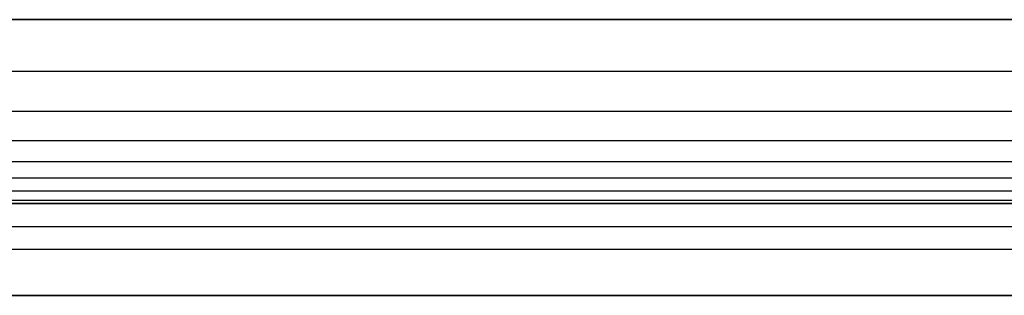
# Model space of a CAD drawing. Header units: millimetres. Extents: x -2489 to -2089, y -61 to 330.
# Tile 50 of 256: x -2461 to -2440, y 0 to 6. Entities that reach past the tile are written whole.
import ezdxf

# ---------------------------------------------------------------- set-up
doc = ezdxf.new("R2010")
doc.units = ezdxf.units.MM
doc.layers.add('Layer 01', color=7, linetype='Continuous', true_color=0x000000)

msp = doc.modelspace()

# ---------------------------------------------------------------- linework, layer by layer
at = {"layer": 'Layer 01'}
for p, q in [((-2488.829, 6, 15), (-2288.829, 6, 15)), ((-2478.189, 2, 5), (-2288.829, 2, 5)), ((-2288.829, 1), (-2487.829, 1)), ((-2478.189, 0, 5), (-2288.829, 0, 5))]:
    msp.add_line(p, q, dxfattribs=at)
for points, degree in [([(-2288.829, 6, 16), (-2388.829, 6, 16), (-2488.829, 6, 16)], 2), ([(-2488.829, 6, 14), (-2422.163, 6, 14), (-2355.496, 6, 14), (-2288.829, 6, 14)], 3), ([(-2488.829, 6, 16), (-2388.829, 6, 16), (-2288.829, 6, 16)], 2), ([(-2488.829, 6, 14), (-2388.829, 6, 14), (-2288.829, 6, 14)], 2), ([(-2488.829, 4.877, 13.926), (-2388.829, 4.877, 13.926), (-2288.829, 4.877, 13.926)], 2), ([(-2488.829, 4.007, 13.728), (-2388.829, 4.007, 13.728), (-2288.829, 4.007, 13.728)], 2), ([(-2488.829, 3.373, 13.441), (-2388.829, 3.373, 13.441), (-2288.829, 3.373, 13.441)], 2), ([(-2488.829, 2.914, 13.086), (-2388.829, 2.914, 13.086), (-2288.829, 2.914, 13.086)], 2), ([(-2488.829, 2.559, 12.627), (-2388.829, 2.559, 12.627), (-2288.829, 2.559, 12.627)], 2), ([(-2488.829, 2.272, 11.993), (-2388.829, 2.272, 11.993), (-2288.829, 2.272, 11.993)], 2), ([(-2488.829, 2.074, 11.123), (-2388.829, 2.074, 11.123), (-2288.829, 2.074, 11.123)], 2), ([(-2288.829, 2, 10), (-2355.496, 2, 10), (-2422.163, 2, 10), (-2488.829, 2, 10)], 3), ([(-2487.829, 2), (-2388.329, 2), (-2288.829, 2)], 2), ([(-2488.829, 1.5, 14.5), (-2388.829, 1.5, 14.5), (-2288.829, 1.5, 14.5)], 2), ([(-2488.829, 0, 10), (-2388.829, 0, 10), (-2288.829, 0, 10)], 2), ([(-2288.829, 0), (-2388.329, 0), (-2487.829, 0)], 2)]:
    msp.add_open_spline(points, degree=degree, dxfattribs=at)

doc.saveas('drawing.dxf')
